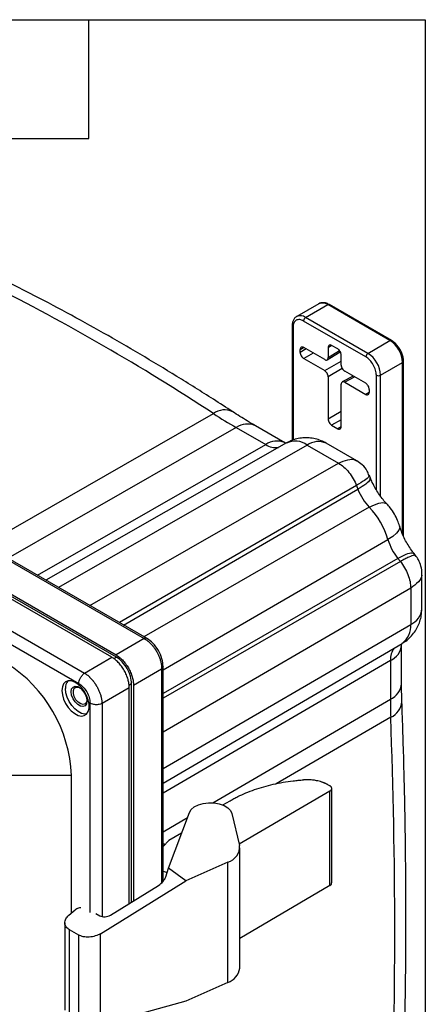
# Model space of a CAD drawing. Header units: inches. Extents: x 1 to 43, y 1 to 33.
# Tile 19 of 19: x 38.9 to 43, y 23.1 to 33. Entities that reach past the tile are written whole.
import ezdxf

# ---------------------------------------------------------------- set-up
doc = ezdxf.new("R2010")
doc.units = ezdxf.units.IN
doc.header["$LTSCALE"] = 4
doc.header["$MEASUREMENT"] = 0
doc.layers.add('TEXT', color=140, linetype='Continuous', lineweight=25)

msp = doc.modelspace()

# ---------------------------------------------------------------- linework, layer by layer
for p, q in [((33.9162, 30.3529), (40.1598, 26.7485)), ((40.1883, 26.7496), (33.9447, 30.354)), ((39.8328, 26.5596), (33.5351, 30.1952)), ((39.879, 26.56), (33.5738, 30.1999)), ((33.5773, 30.2202), (39.8755, 26.5844)), ((41.9239, 30.1308), (41.7012, 30.0022)), ((41.7912, 29.9933), (42.0139, 30.1219)), ((42.6432, 29.7586), (42.0139, 30.1219)), ((42.6582, 29.7601), (42.0289, 30.1234)), ((33.3042, 30.0108), (39.5577, 26.4007)), ((42.3993, 29.5932), (41.77, 29.9565)), ((42.4205, 29.63), (41.7912, 29.9933)), ((33.2461, 29.9041), (39.4996, 26.294)), ((41.6551, 29.9075), (41.6551, 28.7506)), ((41.6639, 29.8953), (41.6639, 28.7535)), ((42.4205, 29.63), (42.6432, 29.7586)), ((41.7357, 29.6689), (41.7708, 29.6906)), ((41.7972, 29.6742), (41.7357, 29.6387)), ((41.7357, 29.6387), (41.7357, 29.6689)), ((41.9832, 29.5668), (41.7711, 29.6893)), ((42.0086, 29.5646), (42.1406, 29.6462)), ((42.0185, 29.6893), (42.0536, 29.711)), ((42.0185, 29.6893), (42.0185, 29.5872)), ((42.0185, 29.5872), (42.1329, 29.658)), ((42.1154, 29.6742), (42.0539, 29.7097)), ((41.8679, 29.6334), (41.7711, 29.5775)), ((41.7711, 29.5775), (41.9832, 29.455)), ((41.9832, 29.455), (42.1507, 29.5517)), ((42.1507, 29.5109), (42.1507, 29.613)), ((42.5478, 29.4095), (42.7705, 29.5381)), ((42.7705, 27.8018), (42.7705, 29.5381)), ((42.7793, 27.7822), (42.7793, 29.5504)), ((42.1615, 29.4763), (42.0185, 29.3938)), ((42.3982, 29.3272), (42.1861, 29.4497)), ((42.0185, 29.3938), (42.0185, 28.9651)), ((42.272, 29.4001), (42.1615, 29.3406)), ((42.2863, 29.3918), (42.1861, 29.3379)), ((42.2654, 29.3965), (42.2654, 29.4039)), ((42.271, 29.3995), (42.271, 29.4006)), ((42.5054, 28.25), (42.5054, 29.4095)), ((42.5478, 28.1855), (42.5478, 29.4095)), ((42.1507, 28.8888), (42.1507, 29.3175)), ((42.1861, 29.3379), (42.3982, 29.2154)), ((42.4336, 29.266), (42.4336, 29.2359)), ((42.4333, 29.2343), (42.3982, 29.2154)), ((42.1507, 29.0414), (42.0185, 28.9651)), ((38.547, 27.6971), (40.8599, 29.0214)), ((42.1507, 28.9598), (42.0539, 28.9039)), ((41.0906, 28.8795), (38.7846, 27.5599)), ((41.0906, 28.8795), (41.3872, 28.7084)), ((41.581, 28.727), (41.2844, 28.8982)), ((42.0539, 28.9039), (42.1154, 28.8684)), ((42.1505, 28.8873), (42.1154, 28.8684)), ((39.0812, 27.3887), (41.3872, 28.7084)), ((41.5972, 28.7244), (39.1674, 27.339)), ((41.8062, 28.7032), (39.2942, 27.2658)), ((41.5919, 28.7214), (41.581, 28.727)), ((41.8062, 28.7032), (42.1243, 28.5196)), ((42.3084, 28.5438), (42, 28.7219)), ((39.6123, 27.0821), (42.1243, 28.5196)), ((42.4429, 28.3761), (42.4348, 28.3968)), ((42.3043, 28.2957), (39.911, 26.9097)), ((39.952, 26.886), (42.3193, 28.257)), ((42.3043, 28.2957), (42.3193, 28.257)), ((42.4343, 28.0752), (40.1577, 26.7673)), ((40.3511, 26.4321), (42.6223, 27.7496)), ((42.7223, 27.5591), (40.3511, 26.1946)), ((42.7482, 27.5268), (42.7223, 27.5591)), ((42.901, 27.5892), (42.8871, 27.6066)), ((42.8985, 27.586), (42.8975, 27.5863)), ((42.7482, 27.5268), (40.3511, 26.1474)), ((42.9606, 27.406), (42.9612, 27.4023)), ((42.9652, 27.0501), (42.9652, 27.4062)), ((42.8522, 27.2589), (40.3511, 25.8024)), ((42.8522, 27.2589), (42.8522, 26.8916)), ((40.3511, 25.4351), (42.8522, 26.8916)), ((40.1598, 26.7485), (39.8755, 26.5844)), ((40.3511, 25.2886), (42.7659, 26.6999)), ((42.7601, 26.6846), (42.7605, 26.6968)), ((42.7601, 26.2941), (42.7601, 26.6846)), ((39.5577, 26.4007), (39.8328, 26.5596)), ((39.879, 26.56), (39.8515, 26.5453)), ((42.6471, 26.5261), (40.3511, 25.189)), ((40.3511, 24.2976), (40.3511, 26.4676)), ((42.6471, 26.5261), (42.6471, 26.1356)), ((40.0516, 26.2794), (40.3359, 26.4435)), ((40.3359, 26.4435), (40.3359, 24.2843)), ((40.0063, 26.2782), (40.0324, 26.2943)), ((40.0324, 24.0884), (40.0324, 26.2943)), ((40.0516, 26.2794), (40.0516, 24.1002)), ((39.7338, 26.0957), (40.009, 26.2546)), ((40.009, 24.0739), (40.009, 26.2546)), ((39.6123, 26.0988), (39.6123, 23.9828)), ((39.7338, 26.0957), (39.7338, 23.9416)), ((40.853, 25.0908), (42.6471, 26.1356)), ((42.6505, 25.9547), (41.4948, 25.2819)), ((39.4258, 25.3676), (38.4793, 25.3676)), ((39.4258, 23.978), (39.4258, 25.3676)), ((42.035, 25.2621), (42.0154, 25.2732)), ((42.0358, 25.2091), (41.1203, 24.6712)), ((42.0358, 24.2556), (42.0358, 25.2091)), ((42.0544, 24.2819), (42.0544, 25.2354)), ((40.9552, 25.0687), (41.0277, 25.1111)), ((40.4059, 24.4315), (40.616, 24.9919)), ((41.0466, 24.9823), (41.1232, 24.659)), ((40.3511, 24.7985), (40.5973, 24.9419)), ((40.5376, 24.7827), (40.4101, 24.7091)), ((40.4101, 24.7091), (40.3511, 24.6505)), ((41.1261, 23.4194), (41.1261, 24.6345)), ((41.0051, 24.492), (40.5802, 24.3018)), ((41.0051, 23.2768), (41.0051, 24.492)), ((40.3511, 24.3991), (40.3917, 24.3866)), ((40.3775, 24.342), (40.4059, 24.4315)), ((40.5802, 24.3018), (40.4059, 24.4315)), ((39.7173, 23.7682), (40.5802, 24.3018)), ((39.8179, 23.9557), (40.304, 24.2564)), ((42.0358, 24.2556), (41.1261, 23.7212)), ((39.3981, 23.9537), (39.463, 24.0106)), ((39.6703, 23.9717), (39.7126, 23.9486)), ((39.3584, 23.8789), (39.3584, 22.9971)), ((39.498, 23.7548), (39.4053, 23.8077)), ((39.4053, 22.9355), (39.4053, 23.8077)), ((39.498, 22.8786), (39.498, 23.7548)), ((39.7173, 22.8477), (39.7173, 23.7682)), ((41.0051, 23.2768), (40.5802, 23.0866)), ((40.5802, 23.0866), (39.7173, 22.8477))]:
    msp.add_line(p, q)
at = {"flags": 128}
for points in [[(42.4343, 28.0752), (42.4858, 28.1015), (42.5314, 28.1177), (42.5693, 28.1233), (42.5981, 28.118), (42.6114, 28.1087)], [(42.7399, 27.8861), (42.7412, 27.87), (42.7314, 27.8425), (42.7077, 27.8125), (42.6708, 27.7811), (42.6223, 27.7496)], [(39.3285, 26.2243), (39.3329, 26.1822), (39.3456, 26.1377), (39.3659, 26.0937), (39.3925, 26.0529), (39.4238, 26.0179), (39.4578, 25.9908), (39.4923, 25.9734), (39.5251, 25.9667), (39.5543, 25.9713), (39.578, 25.9867), (39.5946, 26.0121), (39.6032, 26.0458), (39.6032, 26.0857), (39.5946, 26.1293), (39.578, 26.1739), (39.5543, 26.2166), (39.5251, 26.2549), (39.4923, 26.2862), (39.4578, 26.3086), (39.4238, 26.3207), (39.3925, 26.3218), (39.3659, 26.3117), (39.3456, 26.2912), (39.3329, 26.2614), (39.3285, 26.2243)], [(39.4222, 26.211), (39.427, 26.2397), (39.4408, 26.2593), (39.462, 26.2676), (39.488, 26.2636), (39.5156, 26.2476), (39.5416, 26.2217), (39.5627, 26.189), (39.5765, 26.1534), (39.5813, 26.1192), (39.5765, 26.0905), (39.5627, 26.0709), (39.5416, 26.0626), (39.5156, 26.0667), (39.488, 26.0826), (39.462, 26.1085), (39.4408, 26.1412), (39.427, 26.1768), (39.4222, 26.211)], [(39.5811, 26.1256), (39.5767, 26.1054), (39.5633, 26.0882), (39.5431, 26.0822), (39.5187, 26.0883), (39.4935, 26.1056), (39.4708, 26.1317), (39.4538, 26.1632), (39.4446, 26.1957), (39.4446, 26.225), (39.4538, 26.247), (39.4708, 26.2588), (39.4935, 26.2587), (39.5073, 26.2536)], [(39.58, 25.9888), (39.5605, 25.9871), (39.5276, 25.9938), (39.4931, 26.0112), (39.4592, 26.0383), (39.4279, 26.0733), (39.4013, 26.1141), (39.3809, 26.1582), (39.3682, 26.2026), (39.3639, 26.2447)], [(40.616, 24.9919), (40.6345, 25.022), (40.6655, 25.0485), (40.707, 25.0697), (40.7564, 25.0842), (40.8105, 25.091), (40.8659, 25.0897), (40.9189, 25.0805), (40.9662, 25.0639), (41.0048, 25.041), (41.0322, 25.0132), (41.0466, 24.9823)]]:
    msp.add_lwpolyline(points, dxfattribs=at)
for centre, radius, start, end in [((28.2044, 9.7021), 23.0955, 56.77238, 63.233), ((41.9612, 30.0483), 0.0905, 54.38242, 114.30712), ((42.0227, 30.1096), 0.0151, 65.69288, 125.61758), ((41.7384, 29.9196), 0.0906, 54.40187, 114.08419), ((41.816, 29.9544), 0.0461, 122.60548, 177.39456), ((41.6695, 29.9086), 0.0144, 184.04273, 247.26239), ((42.6519, 29.7471), 0.0144, 64.04078, 127.25368), ((42.4942, 29.5255), 0.2766, 2.60548, 57.39452), ((42.4453, 29.5911), 0.0461, 122.60548, 177.39455), ((42.2714, 29.397), 0.2766, 2.60547, 57.39446), ((42.765, 29.5514), 0.0144, 292.7375, 355.95889), ((42.5266, 29.4505), 0.0461, 242.60966, 297.3901), ((40.9718, 28.874), 0.1851, 63.7171, 127.20843), ((43.5737, 33.1765), 4.9628, 236.84992, 239.97769), ((41.2037, 28.7202), 0.1954, 65.60906, 125.36607), ((41.5005, 28.5484), 0.1961, 66.24378, 125.31093), ((41.6839, 28.5376), 0.2059, 53.54735, 114.90554), ((41.4912, 28.8656), 0.1885, 236.50179, 277.94366), ((41.9193, 28.5439), 0.1954, 65.60906, 125.36607), ((42.84, 28.4591), 0.5585, 201.20416, 223.41166), ((41.8476, 27.5194), 0.8082, 16.54783, 43.45217), ((43.1576, 27.909), 0.5585, 196.58852, 218.79568), ((42.7707, 27.0692), 0.1954, 294.62613, 354.38906), ((42.6361, 26.8736), 0.2168, 306.78173, 4.76708), ((42.8353, 26.5376), 0.1886, 142.03506, 183.50305), ((42.5653, 26.7042), 0.196, 294.676, 353.81503), ((38.0127, 25.3054), 1.4144, 2.52009, 57.47991), ((39.4715, 26.2524), 0.1079, 140.52042, 184.09481), ((42.5657, 26.3132), 0.1954, 294.62613, 354.38906), ((47.5346, 26.1366), 4.8875, 180.01145, 182.13242), ((42.5769, 26.1267), 0.1871, 293.17249, 355.97068), ((-14.3532, 23.7972), 57.0445, 357.83248, 2.16752), ((40.9644, 24.646), 0.1593, 284.7813, 4.67719), ((40.9489, 23.4471), 0.1793, 288.24003, 351.11038)]:
    msp.add_arc(centre, radius, start, end)
for points, knots in [([(41.0539, 29.0399), (40.989, 29.082), (40.801, 29.204), (40.4893, 29.3991), (40.119, 29.6223), (39.7484, 29.8364), (39.3777, 30.0414), (39.0606, 30.2092), (38.8673, 30.3071), (38.7974, 30.3425)], [0, 0, 0, 0, 0.086474, 0.250578, 0.414697, 0.578826, 0.742964, 0.907109, 1, 1, 1, 1]), ([(42.0289, 30.1234), (42.0228, 30.1266), (42.005, 30.136), (41.9767, 30.1428), (41.9468, 30.1417), (41.9313, 30.1338), (41.9245, 30.1302)], [0, 0, 0, 0, 0.174707, 0.50451, 0.782073, 1, 1, 1, 1]), ([(41.7018, 30.0017), (41.7001, 30.001), (41.6893, 29.9966), (41.6745, 29.9794), (41.6603, 29.9522), (41.6555, 29.927), (41.6552, 29.9114), (41.6551, 29.9075)], [0, 0, 0, 0, 0.05153, 0.333071, 0.611955, 0.904607, 1, 1, 1, 1]), ([(41.77, 29.9565), (41.7575, 29.9638), (41.744, 29.9689), (41.7179, 29.9721), (41.7053, 29.9699), (41.6846, 29.958), (41.6765, 29.9482), (41.6662, 29.924), (41.6639, 29.9097), (41.6639, 29.8953)], [0, 0, 0, 0, 0.25, 0.25, 0.5, 0.5, 0.75, 0.75, 1, 1, 1, 1]), ([(42.7793, 29.5504), (42.7791, 29.5574), (42.7783, 29.5775), (42.7706, 29.6126), (42.7542, 29.6537), (42.7312, 29.6925), (42.703, 29.7264), (42.6777, 29.7481), (42.6624, 29.7575), (42.6582, 29.7601)], [0, 0, 0, 0, 0.091305, 0.26045, 0.429027, 0.597279, 0.766144, 0.936542, 1, 1, 1, 1]), ([(41.7711, 29.6893), (41.7669, 29.6917), (41.7624, 29.6934), (41.7537, 29.6944), (41.7495, 29.6937), (41.7426, 29.6898), (41.7399, 29.6865), (41.7365, 29.6784), (41.7357, 29.6737), (41.7357, 29.6689)], [0, 0, 0, 0, 0.25, 0.25, 0.5, 0.5, 0.75, 0.75, 1, 1, 1, 1]), ([(41.7357, 29.6387), (41.7357, 29.6339), (41.7365, 29.6283), (41.7399, 29.6162), (41.7426, 29.6099), (41.7495, 29.5979), (41.7537, 29.5924), (41.7624, 29.5834), (41.7669, 29.5799), (41.7711, 29.5775)], [0, 0, 0, 0, 0.25, 0.25, 0.5, 0.5, 0.75, 0.75, 1, 1, 1, 1]), ([(42.0539, 29.7097), (42.0497, 29.7121), (42.0452, 29.7138), (42.0365, 29.7149), (42.0323, 29.7142), (42.0254, 29.7102), (42.0227, 29.7069), (42.0193, 29.6989), (42.0185, 29.6941), (42.0185, 29.6893)], [0, 0, 0, 0, 0.25, 0.25, 0.5, 0.5, 0.75, 0.75, 1, 1, 1, 1]), ([(42.1507, 29.613), (42.1507, 29.6178), (42.1499, 29.6234), (42.1465, 29.6355), (42.1438, 29.6419), (42.1369, 29.6538), (42.1327, 29.6594), (42.124, 29.6684), (42.1195, 29.6718), (42.1154, 29.6742)], [0, 0, 0, 0, 0.25, 0.25, 0.5, 0.5, 0.75, 0.75, 1, 1, 1, 1]), ([(41.9832, 29.5668), (41.9874, 29.5644), (41.9919, 29.5627), (42.0006, 29.5616), (42.0047, 29.5623), (42.0116, 29.5663), (42.0143, 29.5696), (42.0178, 29.5777), (42.0185, 29.5824), (42.0185, 29.5872)], [0, 0, 0, 0, 0.25, 0.25, 0.5, 0.5, 0.75, 0.75, 1, 1, 1, 1]), ([(42.5054, 29.4095), (42.5054, 29.424), (42.5031, 29.4409), (42.4927, 29.477), (42.4846, 29.4961), (42.4639, 29.532), (42.4514, 29.5486), (42.4253, 29.5756), (42.4118, 29.586), (42.3993, 29.5932)], [0, 0, 0, 0, 0.25, 0.25, 0.5, 0.5, 0.75, 0.75, 1, 1, 1, 1]), ([(42.0185, 29.3938), (42.0185, 29.3986), (42.0178, 29.4042), (42.0143, 29.4163), (42.0116, 29.4227), (42.0047, 29.4346), (42.0006, 29.4401), (41.9919, 29.4491), (41.9874, 29.4526), (41.9832, 29.455)], [0, 0, 0, 0, 0.25, 0.25, 0.5, 0.5, 0.75, 0.75, 1, 1, 1, 1]), ([(42.1507, 29.5109), (42.1507, 29.5061), (42.1515, 29.5005), (42.1549, 29.4884), (42.1576, 29.4821), (42.1645, 29.4701), (42.1687, 29.4646), (42.1774, 29.4556), (42.1819, 29.4521), (42.1861, 29.4497)], [0, 0, 0, 0, 0.25, 0.25, 0.5, 0.5, 0.75, 0.75, 1, 1, 1, 1]), ([(42.1861, 29.3379), (42.1819, 29.3403), (42.1774, 29.342), (42.1687, 29.3431), (42.1645, 29.3424), (42.1576, 29.3384), (42.1549, 29.3351), (42.1515, 29.3271), (42.1507, 29.3223), (42.1507, 29.3175)], [0, 0, 0, 0, 0.25, 0.25, 0.5, 0.5, 0.75, 0.75, 1, 1, 1, 1]), ([(42.4336, 29.266), (42.4336, 29.2708), (42.4328, 29.2764), (42.4293, 29.2885), (42.4266, 29.2949), (42.4197, 29.3068), (42.4156, 29.3124), (42.4069, 29.3214), (42.4024, 29.3248), (42.3982, 29.3272)], [0, 0, 0, 0, 0.25, 0.25, 0.5, 0.5, 0.75, 0.75, 1, 1, 1, 1]), ([(42.3982, 29.2154), (42.4024, 29.213), (42.4069, 29.2113), (42.4156, 29.2103), (42.4197, 29.211), (42.4266, 29.215), (42.4293, 29.2182), (42.4328, 29.2263), (42.4336, 29.231), (42.4336, 29.2359)], [0, 0, 0, 0, 0.25, 0.25, 0.5, 0.5, 0.75, 0.75, 1, 1, 1, 1]), ([(41.2844, 28.8982), (41.2564, 28.9145), (41.1797, 28.9593), (41.1027, 29.0086), (41.0539, 29.0399)], [0, 0, 0, 0, 0.365124, 1, 1, 1, 1]), ([(42.0185, 28.9651), (42.0185, 28.9603), (42.0193, 28.9547), (42.0227, 28.9426), (42.0254, 28.9362), (42.0323, 28.9243), (42.0365, 28.9187), (42.0452, 28.9097), (42.0497, 28.9063), (42.0539, 28.9039)], [0, 0, 0, 0, 0.25, 0.25, 0.5, 0.5, 0.75, 0.75, 1, 1, 1, 1]), ([(42.1154, 28.8684), (42.1195, 28.866), (42.124, 28.8643), (42.1327, 28.8632), (42.1369, 28.8639), (42.1438, 28.8679), (42.1465, 28.8712), (42.1499, 28.8792), (42.1507, 28.884), (42.1507, 28.8888)], [0, 0, 0, 0, 0.25, 0.25, 0.5, 0.5, 0.75, 0.75, 1, 1, 1, 1]), ([(42, 28.7219), (41.9826, 28.731), (41.9467, 28.7498), (41.8879, 28.7678), (41.826, 28.7774), (41.7632, 28.7773), (41.7011, 28.7671), (41.645, 28.7498), (41.6123, 28.7315), (41.5978, 28.7234)], [0, 0, 0, 0, 0.139863, 0.287967, 0.436096, 0.584572, 0.733429, 0.882606, 1, 1, 1, 1]), ([(42.1243, 28.5196), (42.1557, 28.5339), (42.2173, 28.5619), (42.2808, 28.563), (42.3014, 28.5441), (42.3059, 28.54)], [0, 0, 0, 0, 0.4477692, 0.8789381, 1, 1, 1, 1]), ([(42.4315, 28.3955), (42.4261, 28.411), (42.4118, 28.452), (42.3675, 28.504), (42.3262, 28.5318), (42.3071, 28.5446)], [0, 0, 0, 0, 0.2476267, 0.6524818, 1, 1, 1, 1]), ([(42.1243, 28.5196), (42.1416, 28.5096), (42.1595, 28.4967), (42.1948, 28.4657), (42.2121, 28.4475), (42.2443, 28.4075), (42.2591, 28.3857), (42.2848, 28.3409), (42.2956, 28.318), (42.3043, 28.2957)], [0, 0, 0, 0, 0.25, 0.25, 0.5, 0.5, 0.75, 0.75, 1, 1, 1, 1]), ([(42.4305, 28.3951), (42.4312, 28.3917), (42.4329, 28.3837), (42.3905, 28.3482), (42.3334, 28.3134), (42.3043, 28.2957)], [0, 0, 0, 0, 0.26528, 0.625719, 1, 1, 1, 1]), ([(42.4385, 28.3744), (42.4405, 28.3679), (42.4452, 28.3523), (42.4046, 28.3106), (42.3477, 28.2749), (42.3193, 28.257)], [0, 0, 0, 0, 0.26464, 0.63232, 1, 1, 1, 1]), ([(42.6114, 28.1087), (42.6049, 28.1157), (42.5856, 28.1363), (42.5539, 28.1753), (42.5181, 28.2268), (42.4855, 28.2821), (42.4602, 28.3332), (42.4473, 28.365), (42.4422, 28.3778)], [0, 0, 0, 0, 0.09682, 0.286922, 0.479536, 0.674164, 0.869386, 1, 1, 1, 1]), ([(42.7399, 27.8862), (42.7337, 27.9049), (42.7201, 27.9466), (42.6888, 28.0083), (42.6516, 28.0641), (42.6231, 28.0957), (42.6114, 28.1087)], [0, 0, 0, 0, 0.2283607, 0.5074973, 0.7964259, 1, 1, 1, 1]), ([(42.8883, 27.6051), (42.882, 27.6131), (42.863, 27.6371), (42.8331, 27.6808), (42.8007, 27.7364), (42.7729, 27.7936), (42.7528, 27.8442), (42.7435, 27.8743), (42.7399, 27.8862)], [0, 0, 0, 0, 0.097392, 0.290717, 0.48543, 0.680643, 0.874498, 1, 1, 1, 1]), ([(42.7223, 27.5591), (42.7519, 27.5748), (42.8113, 27.6061), (42.8677, 27.6204), (42.8789, 27.6086), (42.8836, 27.6036)], [0, 0, 0, 0, 0.367661, 0.735323, 1, 1, 1, 1]), ([(42.8975, 27.5863), (42.8951, 27.5887), (42.8894, 27.5945), (42.8461, 27.578), (42.7955, 27.5533), (42.7641, 27.5357), (42.7482, 27.5268)], [0, 0, 0, 0, 0.2601784, 0.6223606, 0.8093779, 1, 1, 1, 1]), ([(42.9648, 27.4017), (42.9649, 27.4024), (42.969, 27.4287), (42.9579, 27.4781), (42.9359, 27.541), (42.9118, 27.5743), (42.9008, 27.5894)], [0, 0, 0, 0, 0.010787, 0.390932, 0.72324, 1, 1, 1, 1]), ([(42.7482, 27.5268), (42.7632, 27.5081), (42.7777, 27.4872), (42.8036, 27.4426), (42.815, 27.4189), (42.8336, 27.3711), (42.8407, 27.347), (42.85, 27.3009), (42.8522, 27.2789), (42.8522, 27.2589)], [0, 0, 0, 0, 0.25, 0.25, 0.5, 0.5, 0.75, 0.75, 1, 1, 1, 1]), ([(42.9612, 27.4023), (42.9622, 27.3975), (42.9677, 27.3715), (42.9351, 27.3183), (42.8802, 27.279), (42.8522, 27.2589)], [0, 0, 0, 0, 0.098888, 0.540956, 1, 1, 1, 1]), ([(42.7653, 26.7011), (42.7778, 26.7083), (42.8091, 26.7264), (42.8516, 26.7651), (42.8921, 26.8135), (42.9236, 26.8663), (42.9462, 26.9219), (42.962, 26.9834), (42.964, 27.0265), (42.9652, 27.0501)], [0, 0, 0, 0, 0.102849, 0.256803, 0.405918, 0.550997, 0.692829, 0.832309, 1, 1, 1, 1]), ([(40.188, 26.7492), (40.1842, 26.7509), (40.1762, 26.7546), (40.1655, 26.7506), (40.1598, 26.7485)], [0, 0, 0, 0, 0.467905, 1, 1, 1, 1]), ([(40.1598, 26.7485), (40.1623, 26.7471), (40.1672, 26.7443), (40.1746, 26.7397), (40.1818, 26.7348), (40.1891, 26.7296), (40.1962, 26.7241), (40.2032, 26.7184), (40.2101, 26.7124), (40.2169, 26.7062), (40.2235, 26.6997), (40.2301, 26.693), (40.2364, 26.6862), (40.2426, 26.6792), (40.2487, 26.672), (40.2546, 26.6646), (40.2603, 26.6571), (40.2658, 26.6495), (40.2711, 26.6418), (40.2762, 26.6339), (40.2812, 26.626), (40.2872, 26.6158), (40.2942, 26.6031), (40.3018, 26.5879), (40.3087, 26.5722), (40.315, 26.5563), (40.3206, 26.5402), (40.3254, 26.5239), (40.3294, 26.5075), (40.3324, 26.4912), (40.3346, 26.475), (40.3359, 26.459), (40.3359, 26.4487), (40.3359, 26.4435)], [0, 0, 0, 0, 0.026243, 0.052368, 0.078369, 0.104239, 0.129974, 0.155573, 0.181035, 0.206362, 0.231556, 0.256617, 0.281545, 0.306343, 0.331011, 0.35555, 0.37996, 0.404239, 0.428387, 0.452403, 0.476286, 0.500037, 0.543329, 0.587054, 0.631211, 0.675794, 0.720801, 0.76624, 0.812115, 0.858433, 0.905199, 0.952399, 1, 1, 1, 1]), ([(40.3511, 26.4656), (40.3488, 26.492), (40.3442, 26.5446), (40.3062, 26.6297), (40.2515, 26.7052), (40.2082, 26.7355), (40.1866, 26.7506)], [0, 0, 0, 0, 0.249959, 0.499997, 0.750036, 1, 1, 1, 1]), ([(40.009, 26.2546), (40.009, 26.2666), (40.008, 26.2796), (40.004, 26.3072), (40.0009, 26.3217), (39.9923, 26.3517), (39.9869, 26.3671), (39.9737, 26.3979), (39.966, 26.4133), (39.9489, 26.4431), (39.9394, 26.4574), (39.9193, 26.4842), (39.9086, 26.4966), (39.887, 26.5191), (39.8759, 26.529), (39.8541, 26.5463), (39.8433, 26.5536), (39.8328, 26.5596)], [0, 0, 0, 0, 0.125, 0.125, 0.25, 0.25, 0.375, 0.375, 0.5, 0.5, 0.625, 0.625, 0.75, 0.75, 0.875, 0.875, 1, 1, 1, 1]), ([(39.8755, 26.5844), (39.8859, 26.5784), (39.8967, 26.5711), (39.9185, 26.5538), (39.9296, 26.5438), (39.9512, 26.5214), (39.9619, 26.509), (39.982, 26.4822), (39.9915, 26.4678), (40.0086, 26.4381), (40.0163, 26.4227), (40.0295, 26.3919), (40.0349, 26.3765), (40.0435, 26.3465), (40.0466, 26.3319), (40.0506, 26.3044), (40.0516, 26.2914), (40.0516, 26.2794)], [0, 0, 0, 0, 0.125, 0.125, 0.25, 0.25, 0.375, 0.375, 0.5, 0.5, 0.625, 0.625, 0.75, 0.75, 0.875, 0.875, 1, 1, 1, 1]), ([(40.0324, 26.2943), (40.0324, 26.3174), (40.0284, 26.343), (40.0131, 26.3948), (40.0017, 26.421), (39.9733, 26.4702), (39.9563, 26.4931), (39.9192, 26.5322), (39.899, 26.5485), (39.879, 26.56)], [0, 0, 0, 0, 0.25, 0.25, 0.5, 0.5, 0.75, 0.75, 1, 1, 1, 1]), ([(40.3506, 26.4676), (40.3502, 26.4635), (40.3493, 26.4547), (40.3406, 26.4474), (40.3359, 26.4435)], [0, 0, 0, 0, 0.467975, 1, 1, 1, 1]), ([(39.4996, 26.294), (39.4996, 26.3031), (39.5011, 26.313), (39.5068, 26.3332), (39.511, 26.3435), (39.5216, 26.3631), (39.528, 26.3723), (39.5421, 26.3885), (39.5498, 26.3954), (39.5577, 26.4007)], [0, 0, 0, 0, 0.25, 0.25, 0.5, 0.5, 0.75, 0.75, 1, 1, 1, 1]), ([(39.5577, 26.4007), (39.56, 26.3993), (39.5647, 26.3963), (39.5717, 26.3915), (39.5786, 26.3864), (39.5855, 26.381), (39.5923, 26.3753), (39.5991, 26.3694), (39.6057, 26.3633), (39.6122, 26.3569), (39.6186, 26.3503), (39.6249, 26.3435), (39.6311, 26.3366), (39.6372, 26.3295), (39.643, 26.3222), (39.6488, 26.3148), (39.6544, 26.3072), (39.6598, 26.2996), (39.6651, 26.2918), (39.6701, 26.284), (39.675, 26.2761), (39.6811, 26.2659), (39.688, 26.2533), (39.6957, 26.238), (39.7029, 26.2225), (39.7094, 26.2067), (39.7153, 26.1907), (39.7204, 26.1746), (39.7248, 26.1585), (39.7284, 26.1424), (39.7312, 26.1265), (39.7331, 26.1109), (39.7335, 26.1008), (39.7338, 26.0957)], [0, 0, 0, 0, 0.026272, 0.052407, 0.078405, 0.104267, 0.129992, 0.155581, 0.181034, 0.206352, 0.231533, 0.256579, 0.28149, 0.306266, 0.330906, 0.355412, 0.379784, 0.404021, 0.428124, 0.452094, 0.475929, 0.499632, 0.542895, 0.586599, 0.630746, 0.675337, 0.720373, 0.765855, 0.811785, 0.858163, 0.904991, 0.95227, 1, 1, 1, 1]), ([(39.4996, 26.294), (39.5143, 26.2855), (39.5291, 26.2736), (39.5564, 26.2448), (39.5689, 26.228), (39.5898, 26.1918), (39.5981, 26.1726), (39.6094, 26.1346), (39.6123, 26.1158), (39.6123, 26.0988)], [0, 0, 0, 0, 0.25, 0.25, 0.5, 0.5, 0.75, 0.75, 1, 1, 1, 1]), ([(42.7635, 26.1136), (42.7624, 26.1466), (42.7605, 26.2073), (42.7602, 26.2669), (42.7601, 26.2941)], [0, 0, 0, 0, 0.544323, 1, 1, 1, 1]), ([(39.6123, 26.0988), (39.6195, 26.0946), (39.6284, 26.0909), (39.6488, 26.0856), (39.6603, 26.0839), (39.6837, 26.0833), (39.6954, 26.0844), (39.7166, 26.0887), (39.726, 26.092), (39.7338, 26.0957)], [0, 0, 0, 0, 0.25, 0.25, 0.5, 0.5, 0.75, 0.75, 1, 1, 1, 1]), ([(42.7635, 21.7969), (42.7677, 21.9119), (42.78, 22.2452), (42.7942, 22.8007), (42.8037, 23.4646), (42.8053, 24.133), (42.7989, 24.806), (42.7855, 25.4659), (42.7707, 25.9034), (42.7635, 26.1136)], [0, 0, 0, 0, 0.08164, 0.236654, 0.391667, 0.546678, 0.701689, 0.856697, 1, 1, 1, 1]), ([(41.0277, 25.1111), (41.04, 25.1183), (41.0525, 25.1254), (41.0782, 25.1392), (41.0912, 25.146), (41.1311, 25.1658), (41.1587, 25.1783), (41.244, 25.2139), (41.3044, 25.2349), (41.4303, 25.2706), (41.4959, 25.2855), (41.5968, 25.3028), (41.6309, 25.3077), (41.6824, 25.3139), (41.6997, 25.3157), (41.7343, 25.319), (41.7517, 25.3204), (41.7691, 25.3217)], [0, 0, 0, 0, 0.0625, 0.0625, 0.125, 0.125, 0.25, 0.25, 0.5, 0.5, 0.75, 0.75, 0.875, 0.875, 0.9375, 0.9375, 1, 1, 1, 1]), ([(42.0154, 25.2732), (42.0126, 25.2748), (42.0071, 25.2778), (41.9986, 25.282), (41.99, 25.2861), (41.9813, 25.2899), (41.9724, 25.2935), (41.9634, 25.2969), (41.9491, 25.3018), (41.9288, 25.3078), (41.904, 25.3135), (41.8805, 25.3175), (41.8587, 25.3203), (41.8367, 25.3221), (41.8144, 25.323), (41.7918, 25.3229), (41.7767, 25.3221), (41.7691, 25.3217)], [0, 0, 0, 0, 0.042478, 0.084325, 0.125588, 0.166315, 0.206556, 0.246363, 0.285791, 0.392743, 0.499995, 0.583146, 0.665751, 0.748276, 0.831188, 0.914947, 1, 1, 1, 1]), ([(42.0358, 25.2091), (42.0375, 25.2101), (42.0407, 25.2122), (42.0463, 25.2168), (42.0525, 25.2244), (42.0552, 25.234), (42.0535, 25.2431), (42.0496, 25.2501), (42.0446, 25.2556), (42.0394, 25.2595), (42.0365, 25.2612), (42.035, 25.2621)], [0, 0, 0, 0, 0.071625, 0.142812, 0.28587, 0.499573, 0.624418, 0.749715, 0.874818, 0.937373, 1, 1, 1, 1]), ([(40.3707, 24.67), (40.367, 24.6714), (40.3611, 24.6738), (40.3538, 24.672), (40.3511, 24.6713)], [0, 0, 0, 0, 0.624727, 1, 1, 1, 1]), ([(40.304, 24.2564), (40.3222, 24.2678), (40.3384, 24.2813), (40.3636, 24.3107), (40.3726, 24.3265), (40.3775, 24.342)], [0, 0, 0, 0, 0.5, 0.5, 1, 1, 1, 1]), ([(42.0358, 24.2556), (42.0419, 24.26), (42.0527, 24.2678), (42.0531, 24.2777), (42.0533, 24.282)], [0, 0, 0, 0, 0.565748, 1, 1, 1, 1]), ([(39.463, 24.0106), (39.4682, 24.0144), (39.4789, 24.0225), (39.4991, 24.0307), (39.5136, 24.0326), (39.5201, 24.0335)], [0, 0, 0, 0, 0.334687, 0.697184, 1, 1, 1, 1]), ([(39.4053, 23.8077), (39.3923, 23.8151), (39.3807, 23.8247), (39.3641, 23.8478), (39.3591, 23.8612), (39.3578, 23.8892), (39.3614, 23.9037), (39.3755, 23.9307), (39.386, 23.9432), (39.3981, 23.9537)], [0, 0, 0, 0, 0.25, 0.25, 0.5, 0.5, 0.75, 0.75, 1, 1, 1, 1]), ([(39.7126, 23.9486), (39.7188, 23.9452), (39.7265, 23.9424), (39.7441, 23.9389), (39.754, 23.9383), (39.774, 23.9396), (39.7842, 23.9416), (39.8026, 23.9475), (39.8109, 23.9514), (39.8179, 23.9557)], [0, 0, 0, 0, 0.25, 0.25, 0.5, 0.5, 0.75, 0.75, 1, 1, 1, 1]), ([(39.7173, 23.7682), (39.7028, 23.7592), (39.6854, 23.7511), (39.6468, 23.7389), (39.6257, 23.7349), (39.5838, 23.7323), (39.5632, 23.7338), (39.5267, 23.7415), (39.5108, 23.7476), (39.498, 23.7548)], [0, 0, 0, 0, 0.25, 0.25, 0.5, 0.5, 0.75, 0.75, 1, 1, 1, 1])]:
    msp.add_open_spline(points, degree=3, knots=knots)
at = {"layer": 'TEXT'}
for p, q in [((1, 33), (43, 33)), ((39.6, 31.8), (39.6, 33)), ((43, 33), (43, 1)), ((38.4, 31.8), (39.6, 31.8))]:
    msp.add_line(p, q, dxfattribs=at)

doc.saveas('drawing.dxf')
